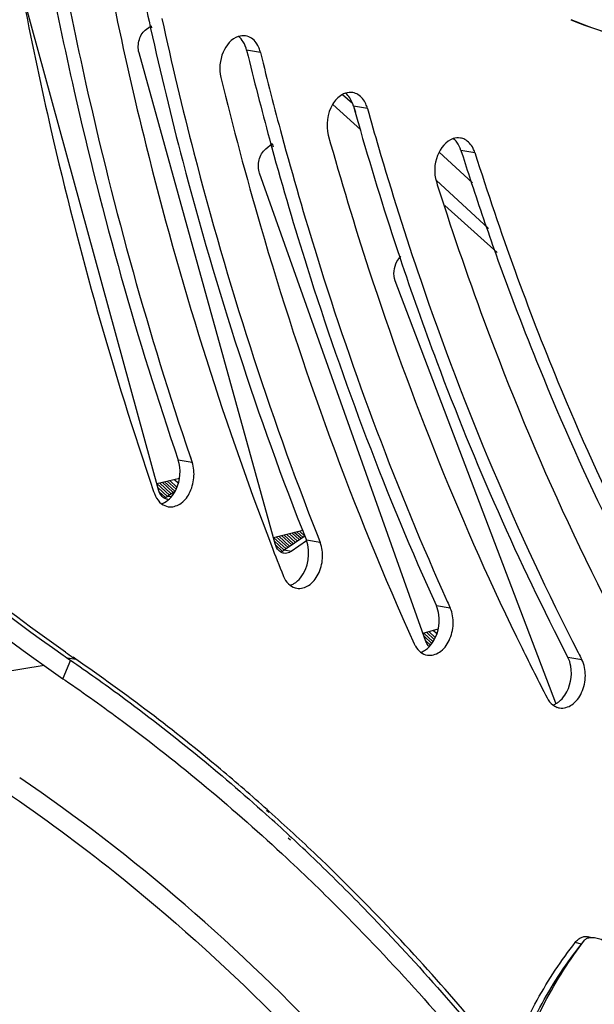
# Model space of a CAD drawing. Header units: millimetres. Extents: x 0 to 420, y 0 to 297.
# Tile 109 of 130: x 345 to 354, y 209 to 224. Entities that reach past the tile are written whole.
import ezdxf

# ---------------------------------------------------------------- set-up
doc = ezdxf.new("R2010")
doc.units = ezdxf.units.MM
doc.header["$LTSCALE"] = 23.1
doc.layers.get('0').update_dxf_attribs({"linetype": 'CONTINUOUS'})
doc.layers.add('RUNDUNGEN', color=7, linetype='CONTINUOUS')

msp = doc.modelspace()

# ---------------------------------------------------------------- linework, layer by layer
at = {"color": 3, "linetype": 'Continuous'}
for p, q in [((347.081, 216.751), (345.033, 224.241)), ((346.897, 223.766), (346.968, 223.814)), ((348.855, 215.93), (346.784, 223.405)), ((349.734, 222.617), (350.163, 222.23)), ((348.712, 221.941), (348.812, 222.023)), ((351.152, 214.443), (348.62, 221.571)), ((351.438, 221.082), (352.236, 220.363)), ((353.129, 213.502), (350.685, 219.934)), ((347.055, 216.846), (347.399, 216.929)), ((348.829, 216.026), (349.276, 216.136)), ((349.333, 215.973), (349.1, 215.814)), ((351.108, 214.568), (351.336, 214.637))]:
    msp.add_line(p, q, dxfattribs=at)
at = {"color": 7, "linetype": 'Continuous'}
for p, q in [((346.968, 223.814), (346.975, 223.784)), ((346.954, 223.806), (346.961, 223.776)), ((348.422, 223.443), (348.446, 223.356)), ((348.422, 223.443), (348.444, 223.354)), ((350.032, 222.631), (349.884, 222.767)), ((350.049, 222.595), (350.078, 222.502)), ((350.049, 222.595), (350.075, 222.5)), ((348.812, 222.023), (348.826, 221.972)), ((348.792, 222.01), (348.806, 221.959)), ((351.86, 221.426), (351.351, 221.892)), ((351.684, 221.92), (351.719, 221.822)), ((351.684, 221.92), (351.716, 221.819)), ((352.105, 220.732), (351.306, 221.464)), ((347.562, 217.26), (347.593, 217.169)), ((347.564, 217.262), (347.593, 217.169)), ((347.249, 216.671), (347.057, 216.847)), ((347.306, 216.71), (347.136, 216.866)), ((347.35, 216.761), (347.215, 216.885)), ((347.38, 216.853), (347.318, 216.91)), ((347.006, 216.728), (347.014, 216.707)), ((347.007, 216.728), (347.014, 216.707)), ((347.187, 216.636), (347.093, 216.722)), ((347.327, 216.724), (347.22, 216.652)), ((349.054, 215.873), (348.874, 216.037)), ((349.111, 215.912), (348.952, 216.057)), ((349.308, 216.046), (348.994, 215.832)), ((349.168, 215.951), (349.031, 216.076)), ((349.225, 215.99), (349.11, 216.095)), ((349.282, 216.028), (349.188, 216.114)), ((349.282, 216.12), (349.267, 216.133)), ((349.505, 216.045), (349.543, 215.948)), ((349.507, 216.047), (349.543, 215.948)), ((348.996, 215.834), (348.843, 215.974)), ((351.243, 214.414), (351.123, 214.524)), ((351.276, 214.475), (351.158, 214.583)), ((351.316, 214.558), (351.256, 214.613)), ((345.821, 214.172), (345.779, 214.201)), ((345.821, 214.172), (345.78, 214.204)), ((345.627, 213.876), (345.662, 213.852)), ((345.627, 213.876), (345.662, 213.852)), ((348.758, 211.837), (348.727, 211.867)), ((348.767, 211.855), (348.735, 211.883)), ((349.054, 211.454), (349.088, 211.421)), ((349.071, 211.489), (349.106, 211.456))]:
    msp.add_line(p, q, dxfattribs=at)
at = {"color": 9, "linetype": 'Continuous'}
for p, q in [((348.635, 223.408), (348.422, 223.443)), ((350.261, 222.559), (350.049, 222.595)), ((351.896, 221.884), (351.684, 221.92)), ((347.593, 217.169), (347.381, 217.205)), ((347.219, 216.651), (347.072, 216.785)), ((347.276, 216.69), (347.095, 216.856)), ((347.331, 216.73), (347.173, 216.875)), ((347.361, 216.794), (347.252, 216.894)), ((347.381, 216.857), (347.323, 216.911)), ((347.274, 216.643), (347.22, 216.652)), ((349.024, 215.852), (348.833, 216.027)), ((349.081, 215.891), (348.911, 216.047)), ((349.138, 215.93), (348.99, 216.066)), ((349.195, 215.969), (349.068, 216.085)), ((349.252, 216.008), (349.147, 216.104)), ((349.307, 216.048), (349.226, 216.123)), ((348.963, 215.817), (348.865, 215.907)), ((349.543, 215.948), (349.331, 215.984)), ((349.1, 215.814), (348.994, 215.832)), ((351.522, 214.95), (351.31, 214.986)), ((351.259, 214.443), (351.119, 214.571)), ((351.292, 214.504), (351.194, 214.594)), ((351.317, 214.563), (351.261, 214.614)), ((351.219, 214.389), (351.148, 214.453)), ((345.342, 214.075), (343.147, 213.73)), ((345.743, 214.156), (345.624, 213.878)), ((345.696, 214.193), (345.821, 214.172)), ((353.525, 214.165), (353.313, 214.201))]:
    msp.add_line(p, q, dxfattribs=at)
at = {"color": 7, "linetype": 'Continuous'}
for centre, radius, start, end in [((401.634, 235.894), 56, 191.8047, 192.4652), ((358.577, 237.193), 14.272, 248.5445, 255.7521), ((399.044, 235.652), 51.876, 193.6529, 195.0918), ((398.707, 235.656), 51.746, 193.7523, 195.2906), ((396.796, 235.616), 48.527, 195.6813, 196.0205), ((396.947, 235.563), 48.463, 195.5649, 196.2917), ((395.849, 235.341), 47.541, 196.0163, 198.4532), ((394.188, 235.22), 44.344, 197.5008, 199.9616), ((394.439, 235.404), 44.83, 197.6392, 198.1812), ((395.095, 235.253), 45.911, 197.5049, 197.9885), ((393.688, 235.155), 44.039, 198.1784, 199.6516), ((347.114, 216.807), 0.188, 296.9587, 304.171), ((393.909, 233.22), 48.319, 200.9992, 201.5843), ((348.888, 215.987), 0.188, 296.9059, 304.4188), ((390.706, 232.73), 43.029, 204.2564, 204.4066), ((359.914, 234.819), 25.055, 235.2464, 235.5582), ((359.99, 234.849), 25.066, 235.1502, 235.462), ((388.754, 232.095), 40.265, 206.1636, 207.3685), ((388.201, 232.117), 39.047, 207.1931, 207.3709), ((359.593, 234.173), 24.638, 234.6609, 235.4685), ((353.222, 213.647), 0.219, 250.825, 260.4895), ((328.212, 188.903), 30.81, 46.3212, 48.1521), ((328.253, 189.037), 30.619, 47.1616, 48.0489), ((327.954, 188.715), 31.058, 46.2188, 47.0729)]:
    msp.add_arc(centre, radius, start, end, dxfattribs=at)
at = {"color": 3, "linetype": 'Continuous'}
for centre, radius, start, end in [((358.348, 237.218), 14.218, 249.4423, 256.6671), ((347.238, 216.736), 0.131, 260.4682, 266.6396)]:
    msp.add_arc(centre, radius, start, end, dxfattribs=at)
at = {"color": 7, "linetype": 'Continuous'}
for points, knots in [([(345.573, 224.893), (345.696, 224.235), (346.226, 221.658), (346.931, 219.117), (347.562, 217.26)], [0, 0, 0, 0, 0.254474, 1, 1, 1, 1]), ([(345.391, 224.77), (345.515, 224.118), (346.046, 221.564), (346.752, 219.045), (347.381, 217.205)], [0, 0, 0, 0, 0.25446, 1, 1, 1, 1]), ([(345.038, 224.147), (345.162, 223.508), (345.694, 221.004), (346.39, 218.534), (347.006, 216.728)], [0, 0, 0, 0, 0.25432, 1, 1, 1, 1]), ([(346.401, 224.142), (346.55, 223.427), (347.184, 220.637), (348.035, 217.895), (348.799, 215.905)], [0, 0, 0, 0, 0.255244, 1, 1, 1, 1]), ([(347.132, 223.928), (347.281, 223.243), (347.917, 220.572), (348.757, 217.948), (349.505, 216.045)], [0, 0, 0, 0, 0.255232, 1, 1, 1, 1]), ([(346.961, 223.776), (347.111, 223.099), (347.748, 220.458), (348.586, 217.865), (349.331, 215.984)], [0, 0, 0, 0, 0.255208, 1, 1, 1, 1]), ([(348.295, 223.654), (348.19, 223.619), (348.02, 223.407), (348, 223.155), (348.03, 223.031)], [0, 0, 0, 0, 0.464476, 1, 1, 1, 1]), ([(348.635, 223.408), (348.629, 223.431), (348.603, 223.513), (348.55, 223.59), (348.498, 223.626)], [0, 0, 0, 0, 0.275352, 1, 1, 1, 1]), ([(348.03, 223.031), (348.214, 222.274), (348.996, 219.336), (350.04, 216.467), (350.974, 214.408)], [0, 0, 0, 0, 0.25631, 1, 1, 1, 1]), ([(349.925, 222.789), (349.906, 222.783), (349.827, 222.745), (349.766, 222.677), (349.731, 222.62)], [0, 0, 0, 0, 0.22893, 1, 1, 1, 1]), ([(350.261, 222.559), (350.255, 222.582), (350.226, 222.663), (350.169, 222.738), (350.116, 222.77)], [0, 0, 0, 0, 0.27618, 1, 1, 1, 1]), ([(348.958, 222.146), (349.125, 221.527), (349.824, 219.115), (350.708, 216.757), (351.476, 215.053)], [0, 0, 0, 0, 0.255434, 1, 1, 1, 1]), ([(349.665, 222.15), (349.857, 221.463), (350.661, 218.797), (351.701, 216.2), (352.614, 214.341)], [0, 0, 0, 0, 0.256331, 1, 1, 1, 1]), ([(351.565, 222.098), (351.455, 222.061), (351.282, 221.835), (351.27, 221.57), (351.31, 221.444)], [0, 0, 0, 0, 0.467506, 1, 1, 1, 1]), ([(351.896, 221.884), (351.889, 221.907), (351.858, 221.987), (351.798, 222.058), (351.742, 222.086)], [0, 0, 0, 0, 0.276806, 1, 1, 1, 1]), ([(348.806, 221.959), (348.973, 221.35), (349.672, 218.98), (350.55, 216.661), (351.31, 214.986)], [0, 0, 0, 0, 0.255382, 1, 1, 1, 1]), ([(350.43, 221.968), (350.629, 221.288), (351.461, 218.656), (352.532, 216.098), (353.47, 214.273)], [0, 0, 0, 0, 0.256574, 1, 1, 1, 1]), ([(351.428, 221.075), (351.664, 220.349), (352.648, 217.556), (353.921, 214.861), (355.037, 212.967)], [0, 0, 0, 0, 0.257648, 1, 1, 1, 1]), ([(339.358, 220.281), (339.818, 219.684), (341.673, 217.441), (343.859, 215.464), (345.631, 214.234)], [0, 0, 0, 0, 0.258822, 1, 1, 1, 1]), ([(345.667, 214.279), (345.089, 214.681), (342.773, 216.442), (340.754, 218.579), (339.411, 220.325)], [0, 0, 0, 0, 0.242355, 1, 1, 1, 1]), ([(350.753, 220.293), (350.931, 219.759), (351.667, 217.681), (352.558, 215.658), (353.313, 214.201)], [0, 0, 0, 0, 0.255407, 1, 1, 1, 1]), ([(352.214, 220.345), (352.423, 219.759), (353.287, 217.493), (354.352, 215.301), (355.261, 213.744)], [0, 0, 0, 0, 0.256506, 1, 1, 1, 1]), ([(352.508, 220.081), (352.714, 219.515), (353.562, 217.324), (354.599, 215.205), (355.481, 213.696)], [0, 0, 0, 0, 0.256323, 1, 1, 1, 1]), ([(339.234, 220.02), (339.683, 219.437), (341.495, 217.24), (343.62, 215.296), (345.342, 214.075)], [0, 0, 0, 0, 0.258549, 1, 1, 1, 1]), ([(347.229, 216.495), (347.288, 216.485), (347.429, 216.524), (347.567, 216.699), (347.633, 216.928), (347.619, 217.094), (347.593, 217.169)], [0, 0, 0, 0, 0.203553, 0.450101, 0.729004, 1, 1, 1, 1]), ([(347.27, 216.637), (347.302, 216.673), (347.409, 216.841), (347.429, 217.064), (347.381, 217.205)], [0, 0, 0, 0, 0.243845, 1, 1, 1, 1]), ([(347.014, 216.707), (347.02, 216.69), (347.045, 216.627), (347.087, 216.57), (347.126, 216.54)], [0, 0, 0, 0, 0.269761, 1, 1, 1, 1]), ([(349.186, 215.253), (349.247, 215.243), (349.391, 215.285), (349.53, 215.468), (349.593, 215.703), (349.573, 215.873), (349.543, 215.948)], [0, 0, 0, 0, 0.203872, 0.452017, 0.731633, 1, 1, 1, 1]), ([(348.978, 215.445), (348.984, 215.43), (349.009, 215.375), (349.048, 215.326), (349.083, 215.299)], [0, 0, 0, 0, 0.267729, 1, 1, 1, 1]), ([(351.242, 214.412), (351.331, 214.532), (351.381, 214.75), (351.33, 214.942), (351.31, 214.986)], [0, 0, 0, 0, 0.758147, 1, 1, 1, 1]), ([(351.174, 214.235), (351.236, 214.225), (351.384, 214.27), (351.523, 214.46), (351.582, 214.703), (351.556, 214.876), (351.522, 214.95)], [0, 0, 0, 0, 0.204289, 0.454124, 0.734414, 1, 1, 1, 1]), ([(350.974, 214.408), (350.98, 214.395), (351.005, 214.348), (351.04, 214.305), (351.071, 214.281)], [0, 0, 0, 0, 0.265656, 1, 1, 1, 1]), ([(345.743, 214.156), (346.001, 213.98), (347.032, 213.247), (348.013, 212.445), (348.721, 211.808)], [0, 0, 0, 0, 0.247044, 1, 1, 1, 1]), ([(348.735, 211.883), (348.502, 212.091), (347.568, 212.9), (346.582, 213.65), (345.821, 214.172)], [0, 0, 0, 0, 0.253079, 1, 1, 1, 1]), ([(353.186, 213.431), (353.249, 213.421), (353.402, 213.469), (353.54, 213.667), (353.596, 213.916), (353.563, 214.092), (353.525, 214.165)], [0, 0, 0, 0, 0.204804, 0.456428, 0.737355, 1, 1, 1, 1]), ([(353.267, 213.626), (353.35, 213.751), (353.394, 213.969), (353.334, 214.159), (353.313, 214.201)], [0, 0, 0, 0, 0.761493, 1, 1, 1, 1]), ([(345.662, 213.852), (345.956, 213.65), (347.129, 212.812), (348.239, 211.884), (349.033, 211.143)], [0, 0, 0, 0, 0.246666, 1, 1, 1, 1]), ([(349.033, 211.143), (349.321, 210.875), (350.471, 209.761), (351.536, 208.56), (352.29, 207.617)], [0, 0, 0, 0, 0.245793, 1, 1, 1, 1]), ([(349.443, 211.138), (349.702, 210.89), (350.735, 209.866), (351.698, 208.771), (352.384, 207.915)], [0, 0, 0, 0, 0.246252, 1, 1, 1, 1]), ([(352.413, 207.997), (352.183, 208.283), (351.261, 209.392), (350.268, 210.443), (349.49, 211.186)], [0, 0, 0, 0, 0.2539, 1, 1, 1, 1]), ([(352.498, 207.846), (352.559, 208.037), (352.698, 208.409), (352.949, 208.941), (353.237, 209.438), (353.453, 209.748), (353.566, 209.896)], [0, 0, 0, 0, 0.258687, 0.512241, 0.759556, 1, 1, 1, 1]), ([(353.566, 209.896), (353.571, 209.902), (353.583, 209.913), (353.605, 209.926), (353.63, 209.933), (353.647, 209.935), (353.655, 209.936)], [0, 0, 0, 0, 0.237972, 0.48609, 0.741271, 1, 1, 1, 1]), ([(353.655, 209.936), (353.669, 209.937), (353.697, 209.937), (353.738, 209.932), (353.778, 209.922), (353.83, 209.906), (353.892, 209.879), (353.939, 209.853), (353.962, 209.838)], [0, 0, 0, 0, 0.127299, 0.254368, 0.380749, 0.506313, 0.7548, 1, 1, 1, 1])]:
    msp.add_open_spline(points, degree=3, knots=knots, dxfattribs=at)
at = {"color": 3, "linetype": 'Continuous'}
for points, knots in [([(346.784, 223.405), (346.766, 223.471), (346.772, 223.609), (346.845, 223.73), (346.897, 223.766)], [0, 0, 0, 0, 0.519052, 1, 1, 1, 1]), ([(348.62, 221.571), (348.597, 221.635), (348.596, 221.774), (348.662, 221.9), (348.712, 221.941)], [0, 0, 0, 0, 0.51096, 1, 1, 1, 1]), ([(350.685, 219.934), (350.65, 220.026), (350.666, 220.177), (350.745, 220.282), (350.768, 220.302)], [0, 0, 0, 0, 0.759807, 1, 1, 1, 1]), ([(347.166, 216.626), (347.156, 216.632), (347.116, 216.665), (347.092, 216.713), (347.081, 216.751)], [0, 0, 0, 0, 0.229116, 1, 1, 1, 1]), ([(348.939, 215.806), (348.929, 215.812), (348.89, 215.844), (348.866, 215.893), (348.855, 215.93)], [0, 0, 0, 0, 0.229232, 1, 1, 1, 1]), ([(349.1, 215.814), (349.092, 215.808), (349.058, 215.789), (349.017, 215.782), (348.99, 215.786)], [0, 0, 0, 0, 0.268502, 1, 1, 1, 1]), ([(351.197, 214.366), (351.192, 214.371), (351.173, 214.394), (351.16, 214.422), (351.152, 214.443)], [0, 0, 0, 0, 0.23723, 1, 1, 1, 1])]:
    msp.add_open_spline(points, degree=3, knots=knots, dxfattribs=at)
at = {"color": 7, "linetype": 'Continuous'}
for points in [[(348.407, 223.663), (348.37, 223.669), (348.331, 223.665), (348.295, 223.654)], [(348.498, 223.626), (348.471, 223.644), (348.439, 223.658), (348.407, 223.663)], [(348.37, 223.57), (348.351, 223.602), (348.326, 223.631), (348.296, 223.654)], [(348.422, 223.443), (348.412, 223.488), (348.395, 223.531), (348.37, 223.57)], [(350.037, 222.799), (350, 222.805), (349.961, 222.801), (349.925, 222.789)], [(349.993, 222.718), (349.975, 222.745), (349.953, 222.769), (349.927, 222.789)], [(350.116, 222.77), (350.092, 222.784), (350.065, 222.794), (350.037, 222.799)], [(349.731, 222.62), (349.65, 222.484), (349.623, 222.302), (349.665, 222.15)], [(350.049, 222.595), (350.037, 222.638), (350.018, 222.681), (349.993, 222.718)], [(351.678, 222.108), (351.64, 222.114), (351.601, 222.11), (351.565, 222.098)], [(351.621, 222.045), (351.606, 222.064), (351.588, 222.083), (351.568, 222.098)], [(351.684, 221.92), (351.67, 221.964), (351.649, 222.008), (351.621, 222.045)], [(351.742, 222.086), (351.722, 222.097), (351.7, 222.104), (351.678, 222.108)], [(347.166, 216.627), (347.178, 216.63), (347.189, 216.634), (347.199, 216.64)], [(347.17, 216.557), (347.208, 216.577), (347.242, 216.605), (347.27, 216.637)], [(347.126, 216.54), (347.156, 216.517), (347.192, 216.501), (347.229, 216.495)], [(347.129, 216.54), (347.143, 216.545), (347.157, 216.55), (347.17, 216.557)], [(349.241, 215.412), (349.363, 215.562), (349.402, 215.804), (349.331, 215.984)], [(348.94, 215.807), (348.951, 215.81), (348.962, 215.814), (348.973, 215.819)], [(349.083, 215.299), (349.113, 215.276), (349.149, 215.259), (349.186, 215.253)], [(349.086, 215.298), (349.106, 215.305), (349.125, 215.314), (349.143, 215.325)], [(349.143, 215.325), (349.181, 215.347), (349.214, 215.378), (349.241, 215.412)], [(351.147, 214.318), (351.184, 214.343), (351.216, 214.376), (351.242, 214.412)], [(351.071, 214.281), (351.1, 214.258), (351.137, 214.241), (351.174, 214.235)], [(351.073, 214.28), (351.099, 214.289), (351.124, 214.302), (351.147, 214.318)], [(353.175, 213.525), (353.211, 213.553), (353.242, 213.588), (353.267, 213.626)], [(352.995, 213.585), (353.017, 213.544), (353.046, 213.505), (353.083, 213.477)], [(353.083, 213.477), (353.103, 213.461), (353.126, 213.449), (353.15, 213.44)], [(353.085, 213.476), (353.1, 213.481), (353.116, 213.488), (353.13, 213.496)], [(353.13, 213.496), (353.146, 213.504), (353.161, 213.514), (353.175, 213.525)]]:
    msp.add_open_spline(points, degree=3, dxfattribs=at)
at = {"color": 3, "linetype": 'Continuous'}
for points in [[(347.216, 216.607), (347.198, 216.61), (347.181, 216.616), (347.166, 216.626)], [(348.99, 215.786), (348.972, 215.789), (348.954, 215.796), (348.939, 215.806)]]:
    msp.add_open_spline(points, degree=3, dxfattribs=at)
at = {"color": 9, "linetype": 'Continuous'}
for points, knots in [([(351.228, 206.567), (350.764, 207.136), (348.89, 209.284), (346.718, 211.18), (344.968, 212.368)], [0, 0, 0, 0, 0.257854, 1, 1, 1, 1]), ([(344.75, 212.158), (345.32, 211.77), (347.602, 210.084), (349.619, 208.05), (350.976, 206.387)], [0, 0, 0, 0, 0.243208, 1, 1, 1, 1])]:
    msp.add_open_spline(points, degree=3, knots=knots, dxfattribs=at)
at = {"layer": 'RUNDUNGEN', "color": 7, "linetype": 'Continuous'}
msp.add_line((353.655, 209.936), (353.62, 209.946), dxfattribs=at)
at = {"layer": 'RUNDUNGEN', "color": 9, "linetype": 'Continuous'}
msp.add_line((353.518, 209.836), (353.425, 209.862), dxfattribs=at)
for centre, radius, start, end in [((353.651, 209.729), 0.171, 132.0662, 141.0362), ((353.492, 209.721), 0.118, 75.9792, 77.6525)]:
    msp.add_arc(centre, radius, start, end, dxfattribs=at)
at = {"layer": 'RUNDUNGEN', "color": 7, "linetype": 'Continuous'}
for points, knots in [([(353.425, 209.862), (353.438, 209.879), (353.466, 209.908), (353.508, 209.935), (353.543, 209.947), (353.569, 209.951), (353.595, 209.951), (353.612, 209.948), (353.62, 209.946)], [0, 0, 0, 0, 0.27983, 0.535858, 0.656274, 0.772754, 0.88676, 1, 1, 1, 1]), ([(352.393, 207.973), (352.455, 208.149), (352.591, 208.492), (352.836, 208.982), (353.112, 209.44), (353.318, 209.725), (353.425, 209.862)], [0, 0, 0, 0, 0.258449, 0.511803, 0.759153, 1, 1, 1, 1])]:
    msp.add_open_spline(points, degree=3, knots=knots, dxfattribs=at)
at = {"layer": 'RUNDUNGEN', "color": 9, "linetype": 'Continuous'}
msp.add_open_spline([(352.461, 207.891), (352.523, 208.072), (352.662, 208.426), (352.911, 208.931), (353.195, 209.402), (353.407, 209.696), (353.518, 209.836)], degree=3, knots=[0, 0, 0, 0, 0.258407, 0.511787, 0.759163, 1, 1, 1, 1], dxfattribs=at)

doc.saveas('drawing.dxf')
